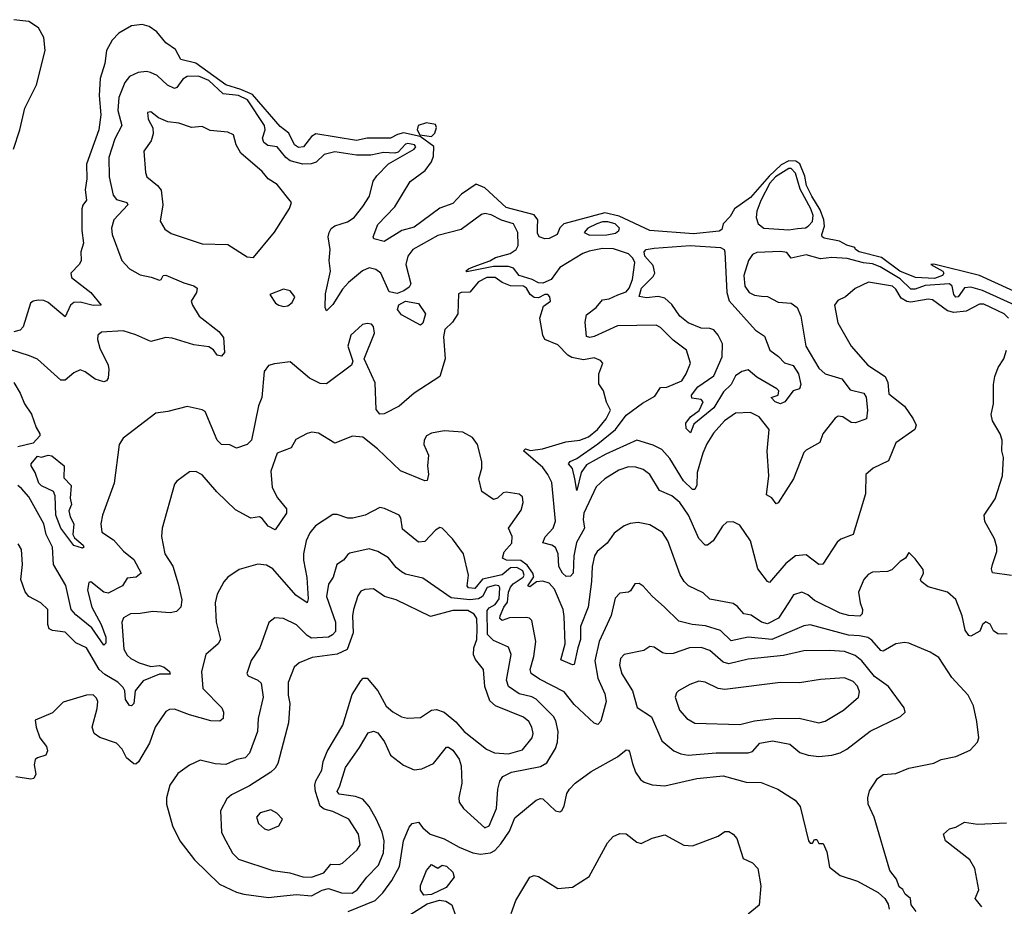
# Model space of a CAD drawing. Extents: x 2293878 to 2522763, y 823964 to 1006972.
# Tile 253 of 256: x 2359152 to 2363751, y 992679 to 996819. Entities that reach past the tile are written whole.
import ezdxf

# ---------------------------------------------------------------- set-up
doc = ezdxf.new("R2010")
doc.units = 0

msp = doc.modelspace()

# ---------------------------------------------------------------- linework, layer by layer
at = {"layer": '0CON20XD'}
for points in [[(2359122.8, 996215), (2359153.5, 996305), (2359175.8, 996405), (2359231.4, 996515), (2359271.1, 996675), (2359265.6, 996735.6), (2359241, 996781), (2359195, 996810.5), (2359125, 996818.9)], [(2363905, 995502.1), (2363635, 995624.7), (2363422.5, 995677.5), (2363407.5, 995675), (2363464.2, 995644.2), (2363468.8, 995635), (2363461.5, 995625), (2363425, 995610.9), (2363336.7, 995615), (2363262.9, 995645), (2363178.1, 995708.1), (2363073.8, 995735), (2363056.7, 995745), (2363053.3, 995755), (2363015.8, 995765.8), (2362980.8, 995785), (2362909.4, 995799.4), (2362900.6, 995805), (2362899.1, 995815), (2362911, 995855), (2362908.1, 995885), (2362891.4, 995931.4), (2362852.7, 995995), (2362827.7, 996045), (2362818.8, 996088.8), (2362795.9, 996145.9), (2362777.8, 996157.8), (2362745, 996160.2), (2362709.3, 996140.7), (2362652.2, 996087.8), (2362565, 995988.7), (2362491.6, 995935), (2362470.4, 995899.6), (2362438, 995865), (2362431, 995839), (2362419.3, 995830.7), (2362299.1, 995819.1), (2362095, 995834.3), (2361951.8, 995901.8), (2361885, 995916.7), (2361694.2, 995865.8), (2361675, 995846.2), (2361663.3, 995815), (2361625, 995796.6), (2361605, 995795.2), (2361579.3, 995805), (2361571.5, 995821.5), (2361571, 995849), (2361572.6, 995885), (2361555, 995908), (2361425, 995941.7), (2361325, 996034.1), (2361285, 996050.5), (2361215.2, 996004.8), (2361175, 995961.1), (2361115, 995939.1), (2360995, 995850.6), (2360936.7, 995835), (2360855, 995782.5), (2360806.7, 995795), (2360803.5, 995805), (2360825, 995861.8), (2360904.7, 995945), (2360976.5, 996063.5), (2361045.9, 996115), (2361075.7, 996155), (2361085, 996181.4), (2361086.1, 996226.1), (2361022.7, 996272.7), (2360945, 996290.4), (2360916.5, 996283.5), (2360885, 996266), (2360775, 996264.9), (2360725, 996254.6), (2360535, 996286.3), (2360515, 996273.9), (2360477.8, 996225), (2360455, 996222), (2360436.4, 996235), (2360409.4, 996289.4), (2360369.5, 996319.5), (2360239.2, 996469.2), (2360185, 996493.2), (2360115, 996514.3), (2359975, 996616.2), (2359905, 996633.2), (2359880.2, 996680.2), (2359835, 996711.5), (2359792.9, 996762.9), (2359757.1, 996787.1), (2359725, 996796.6), (2359675, 996790.9), (2359615, 996755.2), (2359585, 996723.8), (2359557.4, 996675), (2359549.4, 996615), (2359527.7, 996545), (2359524, 996465), (2359531.3, 996375), (2359522.4, 996305), (2359464.2, 996144.3), (2359466.6, 996075), (2359458.8, 996025), (2359464.5, 995975.5), (2359446.8, 995953.2), (2359442.3, 995935), (2359442.5, 995835), (2359451.1, 995775), (2359438.5, 995735), (2359440, 995695), (2359432.1, 995677.9), (2359391.4, 995635), (2359395, 995614.2), (2359484.4, 995545), (2359532.5, 995485), (2359495.4, 995484.6), (2359435, 995499.2), (2359405, 995498.5), (2359389.5, 995485), (2359365, 995431.2), (2359285, 995498.5), (2359265, 995507.8), (2359239.2, 995509.2), (2359216, 995505), (2359203.2, 995495), (2359168.4, 995385), (2359155, 995369.4), (2359125, 995361.2)], [(2363831.5, 995471.5), (2363649.4, 995555), (2363595, 995570.4), (2363565, 995566), (2363535, 995525.4), (2363525, 995523.4), (2363514.5, 995535), (2363507.9, 995575), (2363495, 995585.7), (2363382, 995578), (2363335, 995560.4), (2363315, 995560.6), (2363265, 995608.9), (2363170.9, 995665), (2363135, 995679.1), (2363093.5, 995683.5), (2363016.6, 995703.4), (2362945, 995708.8), (2362892.6, 995702.6), (2362825, 995721), (2362755.4, 995705.4), (2362735, 995731.2), (2362705, 995736.8), (2362595, 995732.1), (2362575, 995721.9), (2362556.5, 995695), (2362534.6, 995625), (2362538.5, 995575), (2362559.2, 995545), (2362585, 995531.8), (2362617.4, 995527.4), (2362645, 995526.7), (2362695, 995499.6), (2362755, 995494.6), (2362783.5, 995475), (2362800.4, 995435), (2362824.5, 995295), (2362885, 995191.1), (2362915, 995165.4), (2362992.3, 995142.3), (2363030.9, 995090.9), (2363095, 995074.4), (2363106.2, 995056.2), (2363112.4, 994995), (2363108.1, 994955), (2363056.4, 994936.4), (2363035, 994937.1), (2362997.5, 994965), (2362975, 994966.9), (2362961.7, 994958.3), (2362902.9, 994885), (2362890, 994845), (2362825, 994809.4), (2362815, 994797.5), (2362765.8, 994674.2), (2362695, 994562.5), (2362685, 994558.8), (2362665, 994586.2), (2362640, 994600), (2362651.9, 994688.1), (2362643.6, 994803.6), (2362653.3, 994905), (2362606.2, 994965), (2362565, 994985.3), (2362495, 994981.7), (2362444.3, 994945), (2362392, 994888), (2362361.1, 994838.9), (2362342.9, 994795), (2362316, 994705), (2362314.5, 994645.5), (2362305, 994624.4), (2362295, 994624.5), (2362252.2, 994665), (2362189, 994769), (2362151.6, 994811.6), (2362111.4, 994831.4), (2362035, 994854.7), (2361889.9, 994790.1), (2361800.2, 994739.8), (2361775.3, 994705), (2361755, 994620), (2361744.8, 994674.8), (2361733.7, 994723.7), (2361715.5, 994745), (2361722.7, 994755), (2361755, 994769.6), (2361851.9, 994838.1), (2361934.8, 994905), (2361985, 994972.5), (2362061.5, 995028.5), (2362118.9, 995061.1), (2362145, 995101.8), (2362175, 995103.6), (2362245, 995133.1), (2362265.4, 995165), (2362285.3, 995215), (2362266.1, 995276.1), (2362205, 995322.9), (2362145, 995380.9), (2362125, 995392.1), (2361945, 995390), (2361835, 995338.8), (2361814.7, 995334.7), (2361799.8, 995339.8), (2361793.5, 995406.5), (2361800, 995440), (2361845, 995474.5), (2361875, 995510.4), (2361905.7, 995515.7), (2361946.4, 995533.6), (2361985, 995547.6), (2361999.1, 995565), (2362014.6, 995605), (2362025.7, 995684.3), (2362016.6, 995705), (2361995.9, 995725), (2361925, 995749.2), (2361875, 995750.3), (2361811.6, 995738.4), (2361783.2, 995726.8), (2361675, 995660.9), (2361634.2, 995605), (2361595, 995588.7), (2361575, 995589.6), (2361546, 995606), (2361484.9, 995624.9), (2361458.8, 995658.8), (2361435, 995666.9), (2361365, 995666.9), (2361241.2, 995641.2), (2361236.7, 995645), (2361248.8, 995655), (2361270, 995665), (2361347.4, 995692.6), (2361375, 995708.5), (2361442.8, 995727.2), (2361470.4, 995745), (2361480, 995765), (2361478.2, 995825), (2361458.1, 995865), (2361402.6, 995882.6), (2361355, 995908.2), (2361325, 995913.1), (2361309.5, 995909.5), (2361215, 995839.6), (2361105, 995811.2), (2360987.9, 995745), (2360964.7, 995715), (2360956.6, 995675), (2360978.6, 995585), (2360970.7, 995569.3), (2360946.9, 995553.1), (2360915, 995541), (2360877.7, 995547.7), (2360839.1, 995635), (2360815, 995652.4), (2360785, 995659.4), (2360754.2, 995645.8), (2360687.9, 995592.1), (2360659.7, 995560.3), (2360615, 995488.2), (2360585, 995458.6), (2360578.5, 995475), (2360580.8, 995539.2), (2360604.7, 995645), (2360598.2, 995695), (2360601.8, 995745), (2360592.9, 995805), (2360597.3, 995825), (2360606.8, 995843.2), (2360623.6, 995856.4), (2360683.8, 995875), (2360715, 995894.4), (2360755, 995947.1), (2360785.6, 995995), (2360803.3, 996065), (2360819.8, 996090.2), (2360874.6, 996145.4), (2360994.3, 996215), (2361001.9, 996225), (2360996.7, 996235), (2360965, 996241.2), (2360955, 996237.9), (2360919.5, 996200.5), (2360905, 996195.6), (2360851.9, 996198.1), (2360793.1, 996186.9), (2360726, 996186), (2360625, 996202), (2360575, 996189.6), (2360536.5, 996153.5), (2360514, 996146), (2360475, 996144.8), (2360415, 996159.5), (2360394.7, 996174.7), (2360355, 996225.3), (2360311.5, 996231.5), (2360292.5, 996245), (2360285.8, 996265), (2360298.4, 996305), (2360296.5, 996325), (2360216.4, 996445), (2360173.8, 996465), (2360102.6, 996472.6), (2360035, 996534.2), (2359986.9, 996555), (2359935, 996553.7), (2359915, 996540.7), (2359887, 996503), (2359875, 996497.5), (2359842.5, 996512.5), (2359795, 996558.6), (2359762.6, 996572.6), (2359745, 996576.9), (2359705, 996572.7), (2359665, 996553.5), (2359643.1, 996525), (2359614.8, 996455), (2359610.2, 996395), (2359629.7, 996325), (2359596.8, 996263.2), (2359568.4, 996175), (2359570.3, 996085), (2359589.2, 995999.2), (2359605, 995979.7), (2359652.5, 995965), (2359657.5, 995955), (2359591.8, 995885), (2359580.5, 995845), (2359584.5, 995815), (2359628.8, 995695), (2359665.3, 995655.3), (2359715, 995627.5), (2359767, 995617), (2359805, 995602), (2359812.5, 995605), (2359822.5, 995625), (2359835, 995625.7), (2359919.3, 995589.3), (2359965, 995576.5), (2359980.8, 995565), (2359978.6, 995545), (2359953.3, 995505), (2359958.9, 995485), (2359991.4, 995435), (2360082.8, 995362.8), (2360104.7, 995335), (2360108.9, 995265), (2360095, 995248), (2360075, 995252.5), (2360056.9, 995276.9), (2360035, 995290.5), (2359965, 995300), (2359865, 995331.5), (2359835, 995334.4), (2359765, 995315.4), (2359695, 995347.7), (2359635, 995365.3), (2359535, 995359.5), (2359518.1, 995345), (2359515.6, 995325), (2359526.4, 995285), (2359565, 995206), (2359569.1, 995185), (2359565.5, 995144.5), (2359557.8, 995132.2), (2359545, 995127.5), (2359505, 995140), (2359458.6, 995175), (2359435, 995183.1), (2359405, 995170), (2359365, 995135.6), (2359345, 995135.6), (2359235, 995234), (2359198.6, 995248.6), (2359115, 995275.4)], [(2360245, 995708.8), (2360343, 995827), (2360412.7, 995937.3), (2360421.2, 995965), (2360355, 996050), (2360312.5, 996075), (2360285, 996110), (2360185.4, 996195.4), (2360162.9, 996235), (2360150.5, 996280.5), (2360125, 996294.2), (2360041.7, 996301.7), (2360005, 996319.6), (2359955, 996315.5), (2359895, 996335.6), (2359845, 996341.4), (2359800, 996360), (2359765, 996389.2), (2359750, 996385), (2359753.1, 996355), (2359774.2, 996314.2), (2359775.9, 996285.9), (2359766.4, 996253.6), (2359732, 996205), (2359740, 996105), (2359746.9, 996085), (2359795.3, 996045.3), (2359812.8, 996022.8), (2359820.4, 995955), (2359808.8, 995878.8), (2359830.3, 995840.3), (2359860.5, 995820.5), (2360005, 995772.9), (2360125, 995768.6), (2360215, 995712), (2360245, 995708.8)], [(2361075, 996272.7), (2361091.5, 996288.5), (2361098.8, 996315), (2361095, 996328.9), (2361052, 996338), (2361014, 996325), (2361008, 996305), (2361021.2, 996281.2), (2361075, 996272.7)], [(2362745, 995838.2), (2362785, 995844.2), (2362822.4, 995847.6), (2362835, 995854.7), (2362855, 995876.7), (2362858.5, 995905), (2362848, 995935), (2362797.3, 996027.3), (2362775, 996102.2), (2362755, 996123.5), (2362745, 996123.6), (2362682.5, 996085), (2362655.5, 996055), (2362614.2, 995975), (2362594.6, 995925), (2362591.5, 995895), (2362601.5, 995865), (2362627.1, 995845), (2362745, 995838.2)], [(2361813.3, 995813.3), (2361895, 995814.9), (2361935, 995821.7), (2361950.9, 995835), (2361953.2, 995845), (2361933.6, 995865), (2361900, 995875), (2361875, 995874.4), (2361847.9, 995865), (2361805.5, 995845), (2361789.5, 995825), (2361813.3, 995813.3)], [(2362285, 994890), (2362265, 994909.2), (2362263.9, 994935), (2362284.6, 994965), (2362326.2, 994993.8), (2362344.3, 995034.3), (2362334.5, 995044.5), (2362292, 995052), (2362289.5, 995065), (2362320.3, 995105), (2362394, 995155), (2362433.1, 995245), (2362434.3, 995305), (2362415, 995345.4), (2362395, 995370.3), (2362375, 995377.5), (2362335, 995378.6), (2362275, 995402.8), (2362235.3, 995435), (2362198.2, 995488.2), (2362165, 995518.6), (2362135, 995526.7), (2362079.6, 995519.6), (2362046, 995526), (2362056.3, 995565), (2362110.8, 995619.2), (2362118.8, 995635), (2362110.6, 995670.6), (2362072.6, 995715), (2362069.2, 995735), (2362078.5, 995745), (2362115, 995751.8), (2362283.7, 995763.7), (2362425, 995755.6), (2362442.5, 995745), (2362445.8, 995735), (2362455.6, 995545.6), (2362466.2, 995506.2), (2362588.9, 995368.9), (2362630.3, 995340.3), (2362655.5, 995275), (2362696.7, 995246.7), (2362725, 995216.5), (2362765, 995204.6), (2362790, 995165), (2362800.7, 995115), (2362794.5, 995095.5), (2362764.4, 995085), (2362726, 995034), (2362705, 995025.3), (2362680, 995035), (2362661.4, 995055), (2362695, 995066.2), (2362698.3, 995085), (2362688.8, 995095), (2362595, 995150), (2362555, 995184), (2362525, 995175.8), (2362495, 995155.8), (2362474.6, 995115.4), (2362439, 995081), (2362395, 995006.2), (2362300.3, 994929.7), (2362285, 994890)], [(2363770, 995425), (2363750, 995445), (2363655, 995490.5), (2363635, 995491.2), (2363572.2, 995457.8), (2363515, 995451.9), (2363485, 995459.7), (2363415, 995510.4), (2363395, 995514), (2363369.1, 995509.1), (2363315, 995499.3), (2363295, 995502.9), (2363269.2, 995519.2), (2363245, 995561.2), (2363229.4, 995575), (2363116.8, 995593.2), (2363055, 995564.2), (2363008.8, 995525), (2362972.7, 995507.3), (2362957.3, 995485), (2362973.7, 995403.7), (2363035.3, 995295), (2363112.8, 995205), (2363195, 995152.3), (2363206.8, 995125), (2363211.6, 995071.6), (2363285, 995014), (2363325.4, 994955.4), (2363338.6, 994925), (2363332.5, 994905), (2363245, 994843.3), (2363210.7, 994759.3), (2363138.8, 994725), (2363104.3, 994695.7), (2363101.9, 994605), (2363077.4, 994522.6), (2363045.8, 994415), (2362987.6, 994392.4), (2362970.3, 994379.7), (2362903.4, 994276.6), (2362885, 994274.5), (2362825, 994320), (2362775, 994315.5), (2362730.7, 994279.3), (2362655, 994191.1), (2362644.4, 994195), (2362599.4, 994255), (2362566.2, 994385), (2362515, 994458.8), (2362484.2, 994474.2), (2362455, 994472.5), (2362435, 994454.2), (2362391.1, 994385), (2362365, 994364.4), (2362354.5, 994364.5), (2362325, 994395.7), (2362276.5, 994505), (2362235, 994564.6), (2362198.9, 994595), (2362141, 994621), (2362095, 994695.5), (2362065, 994719.1), (2362030.5, 994729.5), (2361995, 994731.1), (2361950, 994715), (2361885.3, 994674.7), (2361845, 994636.9), (2361787.1, 994515), (2361784, 994485), (2361789.7, 994445), (2361753.2, 994376.8), (2361741, 994315), (2361737.7, 994235), (2361725, 994221), (2361705, 994218.3), (2361687.3, 994235), (2361671, 994265), (2361667.8, 994325), (2361655, 994354.5), (2361638, 994365), (2361596, 994376), (2361606.4, 994403.6), (2361644.1, 994445), (2361655, 994476.7), (2361637, 994657), (2361619.7, 994695), (2361595, 994727.2), (2361505.8, 994805), (2361515, 994814.2), (2361537.8, 994807.8), (2361594.8, 994815.2), (2361702.5, 994847.5), (2361768.6, 994855), (2361808.7, 994871.3), (2361851.2, 994905), (2361891.4, 994955), (2361912.4, 994995), (2361892.8, 995032.8), (2361878.9, 995085), (2361857.9, 995117.9), (2361857.5, 995165), (2361876.4, 995215), (2361865, 995228.1), (2361835, 995240), (2361785, 995230.2), (2361731.1, 995241.1), (2361712.4, 995252.4), (2361665, 995301.2), (2361605.7, 995325), (2361596.2, 995346.2), (2361581.1, 995425), (2361598.3, 995481.7), (2361631.4, 995505), (2361627.8, 995525), (2361619.2, 995535), (2361605, 995535.3), (2361575, 995520.6), (2361555, 995522.1), (2361536, 995536), (2361518.7, 995565), (2361505.6, 995575), (2361445, 995575.6), (2361405, 995592.2), (2361373.5, 995615), (2361333.4, 995615), (2361295.4, 995595), (2361254.2, 995545.8), (2361214.7, 995545.3), (2361201.3, 995538.7), (2361198.1, 995445), (2361173.4, 995406.6), (2361137.7, 995372.3), (2361132.1, 995337.9), (2361138.8, 995235), (2361115, 995152.5), (2360995, 995074.5), (2360925, 995014.5), (2360855, 994978), (2360835, 994976.7), (2360817.9, 994997.9), (2360812.8, 995122.8), (2360761.2, 995235), (2360809.4, 995355), (2360805.5, 995385.5), (2360795, 995397.8), (2360775, 995400.5), (2360754.2, 995395), (2360698.9, 995345), (2360684.6, 995295), (2360708.8, 995225), (2360702, 995205), (2360585, 995118.5), (2360555, 995119.5), (2360505.3, 995145.3), (2360415, 995221.2), (2360341.7, 995211.7), (2360315, 995204), (2360293.5, 995176.5), (2360282.9, 995055), (2360267.5, 995015), (2360235.4, 994855), (2360215, 994834.5), (2360165, 994818.5), (2360134.2, 994834.2), (2360095, 994835.8), (2360074.6, 994855), (2360018.8, 994988.8), (2360005, 994997.3), (2359935, 995011.8), (2359845, 994989.1), (2359787.8, 994982.2), (2359635.8, 994865), (2359617.5, 994835), (2359592.9, 994655), (2359538.6, 994505), (2359530.6, 994465), (2359536.7, 994425), (2359589.9, 994389.9), (2359637.7, 994337.7), (2359685, 994298.8), (2359720.5, 994235), (2359696, 994215), (2359655, 994211.1), (2359632.5, 994175), (2359565, 994141.1), (2359545, 994145.4), (2359485, 994194.4), (2359475, 994190.8), (2359469, 994155), (2359488.7, 994075), (2359532.3, 993995), (2359554.7, 993935), (2359555, 993906.7), (2359545, 993898.1), (2359489.6, 993979.6), (2359415, 994039.8), (2359392.6, 994065), (2359367.2, 994177.2), (2359310, 994275), (2359306.4, 994355), (2359275.7, 994415), (2359264.5, 994464.5), (2359195, 994590.6), (2359160.2, 994630.3)], [(2360385, 995478.8), (2360405, 995483.3), (2360425, 995497.5), (2360438, 995525), (2360415, 995552.5), (2360385, 995560), (2360320, 995535), (2360347.5, 995495), (2360362.5, 995485), (2360385, 995478.8)], [(2361025, 995392.9), (2360935, 995440.4), (2360916.8, 995465), (2360923.2, 995486.8), (2360955, 995503.9), (2361015, 995493.1), (2361047.9, 995445), (2361035, 995402), (2361025, 995392.9)], [(2363785, 994223.5), (2363696.2, 994236.2), (2363691.3, 994255), (2363696.4, 994275), (2363715.4, 994335), (2363716.3, 994356.3), (2363704.4, 994395), (2363660, 994475), (2363656.7, 994505), (2363708.8, 994581.2), (2363741.9, 994688.1), (2363746.7, 994775), (2363739, 994805), (2363741.4, 994855), (2363731.5, 994885), (2363695.2, 994945.2), (2363690, 994975), (2363700, 995025), (2363700.9, 995115), (2363707.1, 995152.9), (2363722.4, 995195), (2363748.8, 995235), (2363760.6, 995275)], [(2359124.6, 995125), (2359154.6, 995075), (2359174.5, 995025), (2359207.4, 994977.4), (2359229.6, 994915), (2359246.9, 994885), (2359246.1, 994875), (2359215, 994841.9), (2359143.6, 994823.6)], [(2363765, 993950), (2363721.3, 993951.3), (2363700, 993965), (2363685, 993996), (2363665, 994007.1), (2363649.2, 993995), (2363636.8, 993963.2), (2363595, 993940.8), (2363585, 993942.5), (2363567.5, 993967.5), (2363554.6, 994035), (2363525, 994110.6), (2363485.4, 994145.4), (2363395, 994170.8), (2363362, 994195), (2363359.2, 994205), (2363374.3, 994235), (2363371.7, 994251.7), (2363335, 994301.2), (2363305, 994330), (2363290, 994305), (2363265, 994289.2), (2363225, 994250), (2363205, 994242.5), (2363135, 994238.6), (2363115, 994228), (2363094.2, 994205), (2363070.5, 994145), (2363077.3, 994095), (2363089.1, 994065), (2363087.8, 994045), (2363075.9, 994034.1), (2363025, 994036.7), (2362985, 994047.2), (2362865, 994106.9), (2362833.8, 994133.8), (2362805, 994146.2), (2362767, 994133), (2362743.7, 994095), (2362695.7, 994024.3), (2362645, 993997.1), (2362617.3, 994005), (2362567.9, 994037.9), (2362534.7, 994044.7), (2362505, 994079.1), (2362485, 994092), (2362375, 994112.2), (2362345, 994142), (2362276, 994175), (2362255, 994195.7), (2362236.4, 994226.4), (2362178.9, 994385), (2362154.5, 994424.5), (2362095, 994460.6), (2362040.3, 994470.3), (2362003.4, 994466.6), (2361975, 994455.7), (2361928.3, 994421.7), (2361895.6, 994375), (2361849.5, 994335), (2361837.3, 994315), (2361826, 994265), (2361823.2, 994195), (2361807, 994075), (2361772.1, 993985), (2361771, 993925), (2361759.6, 993885), (2361742.2, 993807.8), (2361735, 993806.1), (2361679.7, 993829.7), (2361699.8, 993905), (2361695, 994032.5), (2361690, 994065), (2361650.3, 994160.3), (2361625, 994187.2), (2361595, 994196.5), (2361566.1, 994193.9), (2361535, 994171.2), (2361526, 994175), (2361553.5, 994216.5), (2361549.6, 994235), (2361522.2, 994272.2), (2361492.9, 994292.9), (2361425.6, 994295.6), (2361407.9, 994305), (2361415, 994334.4), (2361450.6, 994375), (2361452.5, 994405), (2361436, 994445), (2361495, 994528), (2361503.5, 994565), (2361500.5, 994590.5), (2361485, 994603.1), (2361425, 994612.9), (2361410.7, 994609.3), (2361384.3, 994585), (2361365, 994577.7), (2361310.6, 994615), (2361297.3, 994675), (2361310.9, 994725), (2361311.1, 994755), (2361290, 994835), (2361267.9, 994867.9), (2361222.7, 994892.7), (2361135, 994899.2), (2361075, 994888.6), (2361052, 994875), (2361040.8, 994855), (2361039.4, 994835), (2361061.1, 994785), (2361056.5, 994735), (2361062.2, 994695), (2361055, 994667.5), (2361045, 994666), (2360931.6, 994711.6), (2360823.5, 994815), (2360755, 994870), (2360706.1, 994873.9), (2360625, 994842), (2360547.9, 994887.9), (2360517.6, 994892.4), (2360495, 994886.9), (2360441.5, 994858.5), (2360419.9, 994820.1), (2360354.2, 994795), (2360325, 994710), (2360330.8, 994635), (2360355.7, 994585.7), (2360398.1, 994535), (2360398.1, 994515), (2360345, 994436.2), (2360313.3, 994453.3), (2360285, 994490), (2360272.7, 994497.3)], [(2359445, 994351.2), (2359405, 994364), (2359344.8, 994445), (2359321.7, 994505), (2359318.4, 994595), (2359310, 994615), (2359255, 994641.4), (2359242.1, 994655), (2359224.4, 994705), (2359206.2, 994735), (2359206.5, 994745), (2359235, 994781.4), (2359255, 994776.4), (2359285, 994784.9), (2359302.9, 994782.9), (2359360.8, 994735), (2359358.7, 994678.7), (2359393.5, 994643.5), (2359388.5, 994585), (2359394, 994555), (2359382.1, 994525), (2359387.6, 994497.6), (2359405.6, 994465), (2359400, 994415), (2359409.1, 994399.1), (2359448.6, 994365), (2359452.5, 994355), (2359445, 994351.2)], [(2360272.7, 994497.3), (2360231.7, 994491.7), (2360159.8, 994529.8), (2360073.6, 994613.6), (2360005, 994692.9), (2359975, 994709.2), (2359945, 994706.7), (2359885.9, 994664.1), (2359875, 994650), (2359817.5, 994445), (2359814, 994405), (2359830.8, 994325), (2359867.3, 994267.3), (2359891.8, 994185), (2359909.2, 994109.2), (2359904.7, 994075), (2359884.5, 994055.5), (2359855, 994049), (2359775, 994055.2), (2359715, 994045.2), (2359670, 994045), (2359637.1, 994025), (2359629.2, 994005), (2359639.1, 993879.1), (2359655, 993850.8), (2359671.4, 993835), (2359710.8, 993815), (2359765, 993798), (2359791.4, 993801.4), (2359805, 993803.1), (2359827.3, 993795), (2359851.4, 993775), (2359855, 993763.3), (2359805, 993762), (2359729.1, 993730.9), (2359691.5, 993685), (2359685.9, 993625), (2359675, 993614.5), (2359665, 993615.5), (2359647, 993645), (2359643.4, 993685), (2359635, 993701.1), (2359610, 993725), (2359550.4, 993760.4), (2359524, 993784), (2359465, 993886.1), (2359415, 993909.6), (2359365, 993959.3), (2359306, 993966), (2359290, 993975), (2359283.1, 993995), (2359283.3, 994065), (2359251.4, 994095), (2359195, 994125.5), (2359177.5, 994147.5), (2359157.9, 994205), (2359165.8, 994275), (2359160.8, 994345), (2359145, 994372)], [(2359160.2, 994630.3), (2359143.3, 994643.3)], [(2363340, 992655), (2363316, 992685), (2363313.3, 992715), (2363287.5, 992735), (2363276.4, 992756.4), (2363260, 992770), (2363246.7, 992805), (2363216.2, 992845), (2363142.9, 993095), (2363115.6, 993155), (2363113.3, 993185), (2363121.7, 993218.3), (2363158, 993275), (2363185, 993294.2), (2363245, 993298.8), (2363305, 993324.4), (2363422.3, 993347.7), (2363455.9, 993364.1), (2363525, 993378.6), (2363591.9, 993408.1), (2363625.5, 993444.5), (2363631.9, 993465), (2363622.1, 993542.1), (2363606.5, 993615), (2363596.4, 993636.4), (2363582.5, 993665), (2363506.5, 993746.5), (2363445, 993840), (2363405.4, 993865.4), (2363305, 993906.7), (2363285, 993910), (2363245, 993904.4), (2363185, 993870), (2363175, 993873.5), (2363132.1, 993922.1), (2363113.6, 993933.6), (2363075, 993942.3), (2363024, 993944), (2362845, 993992.2), (2362815, 993988), (2362665, 993924.8), (2362555, 993936.1), (2362475, 993918.4), (2362425, 993966.8), (2362355, 993988.6), (2362293.3, 993995), (2362230.4, 994010.4), (2362164.5, 994075), (2362106.5, 994126.5), (2362065, 994174.2), (2362045, 994185.8), (2362025, 994183.8), (2362005, 994152), (2361995, 994145.8), (2361955, 994140.8), (2361933.1, 994116.9), (2361914.1, 994035.9), (2361859.3, 993915), (2361838.9, 993825), (2361853.2, 993743.2), (2361885, 993670), (2361891.7, 993635), (2361866.5, 993543.5), (2361851.8, 993528.2), (2361835, 993533.8), (2361741.3, 993621.3), (2361695, 993680.8), (2361579.4, 993739.4), (2361541.2, 993765), (2361536.1, 993785), (2361553.3, 993845), (2361563.1, 993915), (2361545, 994013.3), (2361533.6, 994023.6), (2361517.1, 994027.1), (2361440, 994025), (2361405, 994013.4), (2361395, 994022), (2361396.2, 994035), (2361413.6, 994075), (2361431.3, 994098.7), (2361434.9, 994145), (2361445, 994168.4), (2361456.8, 994185), (2361504, 994215), (2361508.5, 994225), (2361502.2, 994245), (2361475, 994260.4), (2361445, 994259.3), (2361405, 994226.2), (2361313.7, 994206.3), (2361277.6, 994162.4), (2361248.5, 994165), (2361242.3, 994175), (2361248.9, 994225), (2361225.7, 994325), (2361174.4, 994395), (2361125, 994444.3), (2361115, 994446.9), (2361095, 994435.7), (2361045, 994381.9), (2361015, 994379.4), (2360940.4, 994440.4), (2360932.2, 994492.2), (2360924.3, 994505), (2360856.9, 994536.9), (2360835, 994540.5), (2360765.6, 994504.4), (2360708.2, 994491.8), (2360685, 994491.8), (2360635, 994508.9), (2360615, 994508.5), (2360533.3, 994455), (2360507.7, 994422.3), (2360490, 994385), (2360478.4, 994325), (2360478.3, 994295), (2360493.4, 994213.4), (2360499.4, 994115), (2360495, 994095.8), (2360441.6, 994131.6), (2360335, 994254.4), (2360305, 994271.1), (2360265, 994276.5), (2360177.9, 994252.1), (2360124.4, 994215.6), (2360105.6, 994194.4), (2360075, 994136.7), (2360065.7, 994095), (2360070.8, 994005), (2360090.5, 993925), (2360080, 993905), (2360021.5, 993855), (2360002.1, 993775), (2360007.5, 993695), (2360096.9, 993605), (2360103.6, 993585), (2360103.1, 993555), (2360087.2, 993542.8), (2360045.5, 993544.5), (2359945, 993573.1), (2359875, 993599.4), (2359852.2, 993597.8), (2359835, 993587.5), (2359784.5, 993515), (2359759, 993441), (2359707.5, 993352.5), (2359695, 993342.1), (2359685, 993343.3), (2359651.5, 993371.5), (2359631.7, 993411.7), (2359605, 993440), (2359527, 993467), (2359500, 993485), (2359490.4, 993515), (2359515, 993602.5), (2359516.7, 993635), (2359510.9, 993650.9), (2359495, 993666), (2359465, 993663.8), (2359355, 993631.2), (2359305, 993582), (2359225, 993547.5), (2359228.8, 993515), (2359246.2, 993465), (2359276.9, 993425), (2359282.9, 993405), (2359275, 993383.8), (2359235, 993372.5), (2359225, 993363.8), (2359219.7, 993339.7), (2359228.5, 993295), (2359218, 993275), (2359205, 993271.8), (2359135, 993283.5)], [(2360315, 992720), (2360355, 992724.6), (2360445.9, 992734.1), (2360515, 992726.9), (2360565, 992753.5), (2360595, 992761.8), (2360655, 992741.8), (2360705, 992740), (2360728.5, 992755), (2360774.4, 992815), (2360828.8, 992871.2), (2360851.9, 992928.1), (2360854.8, 992984.8), (2360844.8, 993024.8), (2360817.8, 993087.8), (2360784.1, 993145), (2360755, 993179.6), (2360721.5, 993191.5), (2360645, 993202.4), (2360634.4, 993215), (2360648.1, 993241.9), (2360673.6, 993326.4), (2360740.1, 993419.9), (2360780.6, 993489.4), (2360805, 993496.5), (2360825, 993488.2), (2360856.5, 993446.5), (2360883.5, 993385), (2360945, 993337.3), (2360995, 993316.2), (2361029.8, 993320.2), (2361085, 993346.2), (2361145, 993421.1), (2361155, 993421.8), (2361175, 993407.5), (2361204.4, 993365.6), (2361214.8, 993335), (2361217, 993253), (2361203.8, 993185), (2361205.5, 993165), (2361225.4, 993135.4), (2361325, 993044.4), (2361345.6, 993055), (2361379.4, 993135), (2361385.8, 993225), (2361395, 993263.3), (2361408.1, 993285), (2361450, 993305), (2361585, 993330.9), (2361615, 993348.5), (2361654.2, 993415.8), (2361664.6, 993445), (2361667.3, 993495), (2361656.4, 993545), (2361645.5, 993565), (2361565, 993645.3), (2361545, 993656.8), (2361485, 993670.3), (2361434.7, 993705), (2361426.2, 993735), (2361447.7, 993855), (2361435, 993888.5), (2361365, 993920.3), (2361337.6, 993947.6), (2361335, 994059.5), (2361345, 994073), (2361372.8, 994087.2), (2361392.4, 994115), (2361395.2, 994165), (2361390.5, 994175), (2361375, 994178.4), (2361335, 994166.7), (2361314.5, 994125.5), (2361295.6, 994114.4), (2361255, 994109), (2361168.3, 994118.3), (2361035, 994211.5), (2360955, 994230.3), (2360935, 994240.3), (2360910, 994260), (2360875, 994305.4), (2360825, 994334.7), (2360785, 994348.5), (2360695, 994327.8), (2360685, 994320.8), (2360665, 994295.7), (2360634.3, 994275), (2360616.5, 994215), (2360595, 994182.5), (2360585.7, 994125), (2360627.9, 994005), (2360627.9, 993962.1), (2360614.1, 993945.9), (2360594.1, 993935.9), (2360515, 993930.3), (2360495, 993942.5), (2360445, 993993.5), (2360385, 994023.3), (2360344.5, 994025.5), (2360315.5, 994004.5), (2360273.6, 993885), (2360233.9, 993826.1), (2360214, 993765), (2360220, 993755), (2360265, 993734.5), (2360280, 993720), (2360289.1, 993655), (2360266.9, 993555), (2360263.6, 993495), (2360225, 993394.2), (2360205, 993371.5), (2360165.9, 993364.1), (2360115, 993340.7), (2360065, 993344.1), (2359995, 993360.6), (2359945, 993337.5), (2359891.1, 993298.9), (2359854, 993245), (2359838, 993185), (2359837.5, 993155), (2359866.5, 993055), (2359900.5, 992985), (2359968.5, 992895), (2360085, 992781.3), (2360165, 992744.6), (2360200, 992735), (2360315, 992720)], [(2360515, 992814.5), (2360572.7, 992835), (2360605, 992874.6), (2360645, 992873.5), (2360659.7, 992880.3), (2360728.5, 992941.5), (2360742.7, 992965), (2360734.7, 993015), (2360688.9, 993085), (2360615, 993121.2), (2360575, 993131.7), (2360555, 993146.3), (2360533.3, 993215), (2360530.2, 993245), (2360535.3, 993265), (2360563.5, 993315), (2360569.7, 993355), (2360588.3, 993401.7), (2360662.2, 993525), (2360705, 993667.8), (2360745, 993731.5), (2360756, 993744), (2360775, 993744.6), (2360824.5, 993684.5), (2360863.7, 993613.7), (2360895, 993586.1), (2360935, 993562.9), (2360962.9, 993557.1), (2361025, 993560.8), (2361075, 993593.8), (2361098.3, 993598.3), (2361135.2, 993585.2), (2361189.8, 993539.8), (2361228.9, 993495), (2361332.3, 993412.3), (2361370, 993395), (2361435, 993390), (2361501.3, 993408.7), (2361546.6, 993465), (2361550.8, 993485), (2361544.7, 993515), (2361530.8, 993540.8), (2361505, 993561.8), (2361375, 993614.6), (2361348.4, 993638.4), (2361325.3, 993705), (2361318.8, 993785), (2361281, 993831), (2361272.3, 993852.3), (2361273.8, 993885), (2361286.8, 993925), (2361289.4, 993975), (2361286.9, 994023.1), (2361275, 994043.3), (2361245, 994060.3), (2361175, 994059.8), (2361071.2, 994031.2), (2360910.9, 994109.1), (2360855.8, 994125), (2360805, 994160.4), (2360765, 994158.2), (2360745, 994150.5), (2360731.1, 994128.9), (2360711.5, 994065), (2360706.7, 994035), (2360709.1, 993955), (2360681.8, 993878.2), (2360635, 993856.5), (2360519.1, 993840.9), (2360457.5, 993815), (2360434.4, 993795), (2360406.6, 993723.4), (2360406, 993665), (2360414, 993625), (2360408.1, 993535), (2360357.8, 993345), (2360346, 993324), (2360324.8, 993305.2), (2360225, 993240.8), (2360141.5, 993198.5), (2360119.6, 993180.4), (2360090.6, 993125), (2360095.4, 993025), (2360104.2, 993004.2), (2360146, 992926), (2360175, 992898.1), (2360335, 992846.1), (2360414.8, 992835.2), (2360475, 992816.9), (2360515, 992814.5)], [(2362885, 993378.2), (2362945, 993384.5), (2362985, 993395.5), (2363015, 993412.1), (2363125, 993496.1), (2363266.2, 993565), (2363288, 993585), (2363282.5, 993605), (2363210.5, 993705), (2363145, 993751.3), (2363085.5, 993825.5), (2363055, 993850), (2363005, 993867.7), (2362935, 993873.2), (2362815, 993871.8), (2362719.6, 993850.4), (2362555, 993833.2), (2362465, 993810.5), (2362438, 993818), (2362375, 993872.7), (2362335, 993886.5), (2362280, 993885), (2362205, 993859.1), (2362175, 993856.9), (2362155, 993862.9), (2362115, 993889.2), (2362095, 993891.2), (2362067, 993873), (2361975, 993854), (2361958.6, 993835), (2361953.6, 993805), (2361965, 993764), (2362014.3, 993685), (2362036.2, 993606.2), (2362103.3, 993563.3), (2362151.7, 993451.7), (2362207.1, 993405), (2362240.1, 993390.1), (2362275, 993384.1), (2362404.7, 993395.3), (2362555.3, 993394.7), (2362575, 993401.5), (2362609.6, 993440.4), (2362668.8, 993451.2), (2362750, 993435), (2362796.5, 993396.5), (2362835, 993384.6), (2362885, 993378.2)], [(2362515, 993528.2), (2362585, 993544.7), (2362675, 993556.1), (2362792.5, 993557.5), (2362885, 993534.6), (2362915, 993543.1), (2362999.2, 993595), (2363070, 993655), (2363075, 993680), (2363065, 993706.9), (2363045, 993728.2), (2363005, 993746.2), (2362892.6, 993737.4), (2362795, 993721.8), (2362705, 993724.3), (2362445, 993691.5), (2362415, 993695.5), (2362353.8, 993725), (2362325, 993729.5), (2362282, 993715), (2362230, 993685), (2362220, 993675), (2362214.4, 993655), (2362234.4, 993595), (2362268.1, 993555), (2362305, 993533.8), (2362515, 993528.2)], [(2360686.9, 992655), (2360812.8, 992705), (2360849, 992741), (2360890.3, 992799.7), (2360926.7, 992865), (2360945.3, 992985), (2360971.7, 993048.3), (2360985, 993065.7), (2361015, 993070.8), (2361034.6, 993045), (2361070, 993015), (2361134.3, 992994.3), (2361205.2, 992955.2), (2361269, 992929), (2361305, 992921.4), (2361351.7, 992928.3), (2361370.9, 992939.1), (2361400.3, 992969.7), (2361440.1, 993029.9), (2361465, 993091.1), (2361565, 993174.6), (2361585, 993182.5), (2361595, 993180), (2361655, 993124), (2361675, 993120), (2361685, 993126.7), (2361695, 993146.7), (2361707.8, 993205), (2361720, 993225), (2361747, 993253), (2361821.2, 993308.8), (2361945, 993376.5), (2361985, 993409.4), (2361995, 993408), (2362000, 993400), (2362014, 993345), (2362028.1, 993305), (2362051.3, 993271.3), (2362068.3, 993258.3), (2362105.6, 993245.6), (2362165, 993241.9), (2362315, 993274.6), (2362438.3, 993288.3), (2362545, 993258.2), (2362615, 993256), (2362693.3, 993225), (2362774.3, 993174.3), (2362798, 993145), (2362836.7, 992985), (2362845, 992973.3), (2362855, 992973.3), (2362865, 992990), (2362875, 992990), (2362885, 992972.5), (2362905, 992972.5), (2362922.6, 992932.6), (2362935, 992860.8), (2362985, 992822.5), (2363065.9, 992795.9), (2363162.3, 992742.3), (2363192.5, 992715), (2363208.6, 992688.6), (2363212.5, 992665)], [(2360315, 993034.3), (2360363.3, 993055), (2360380, 993085), (2360353.9, 993113.9), (2360325, 993129.2), (2360275, 993114.3), (2360258.9, 993095), (2360267.5, 993065), (2360295, 993040.8), (2360315, 993034.3)], [(2363646.1, 992676.1), (2363615.5, 992715), (2363631.2, 992755), (2363613.3, 992855), (2363589.4, 992895), (2363476.7, 992985), (2363467.5, 993015), (2363495, 993040), (2363525, 993048.8), (2363565, 993070.8), (2363625, 993062.2), (2363761.7, 993068.3)], [(2361447.5, 992645), (2361468.9, 992705), (2361535, 992814.2), (2361555, 992822), (2361575, 992817.5), (2361665, 992761.1), (2361735, 992768.1), (2361812.4, 992817.6), (2361898.1, 992975), (2361924.2, 993005), (2361955, 993017.8), (2361985, 993017.3), (2362035, 992978.6), (2362055, 992972.2), (2362106, 992996), (2362165, 993011.9), (2362254.2, 992964.2), (2362295, 992960.8), (2362414.4, 993005.6), (2362445, 993027.5), (2362465, 993027.1), (2362485, 993015.6), (2362501.9, 992995), (2362531.4, 992901.4), (2362575, 992881.4), (2362600.5, 992855), (2362614.4, 992774.4), (2362605.5, 992684.5), (2362555, 992642.5)], [(2361040.6, 992730.6), (2361024.5, 992754.5), (2361024.5, 992775), (2361052.3, 992845), (2361075, 992874), (2361105, 992856.7), (2361125, 992870), (2361145, 992866.7), (2361175, 992837.8), (2361181.5, 992815), (2361143.5, 992766.5), (2361075, 992734.3), (2361040.6, 992730.6)], [(2360975, 992638.2), (2361055, 992690), (2361113.1, 992706.9), (2361143.1, 992703.1), (2361171.4, 992685), (2361205.7, 992585.7)]]:
    msp.add_lwpolyline(points, dxfattribs=at)

doc.saveas('drawing.dxf')
